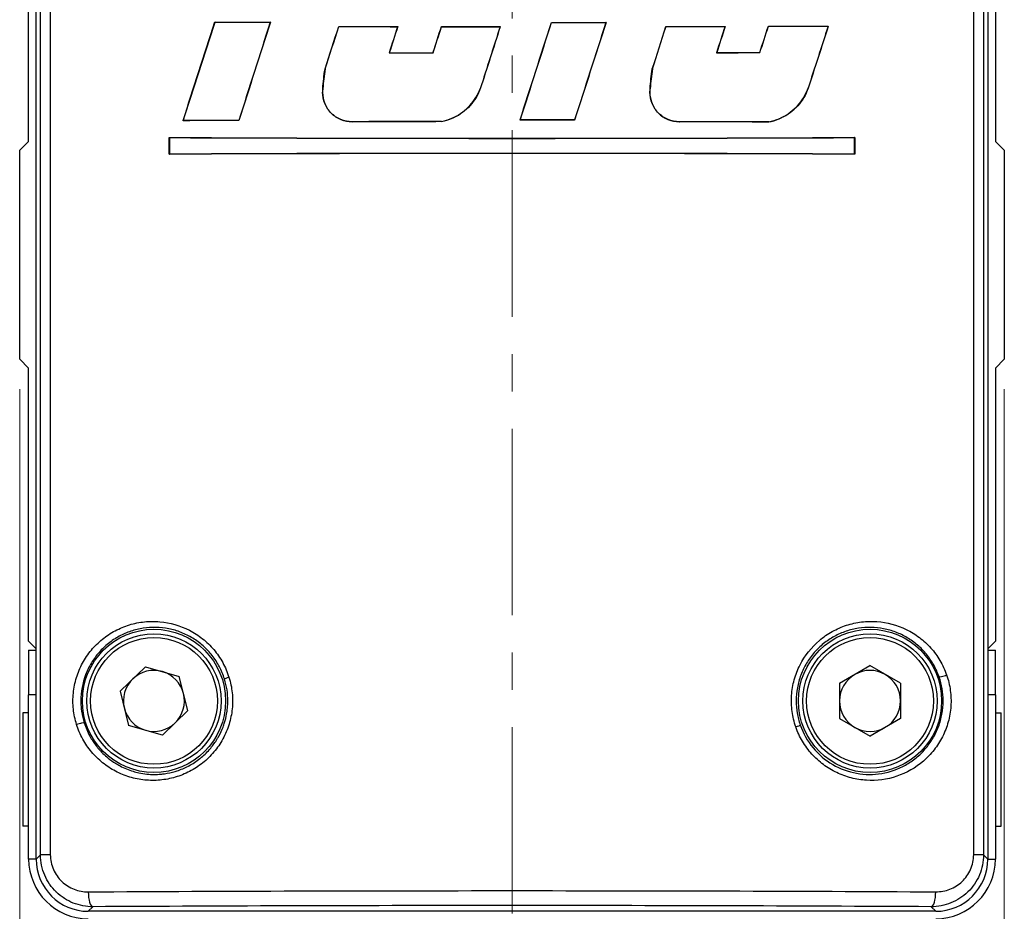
# Model space of a CAD drawing. Header units: inches. Extents: x 0 to 5766, y -2164 to 1330.
# Tile 169 of 210: x 4483 to 4516, y 101 to 131. Entities that reach past the tile are written whole.
import ezdxf

# ---------------------------------------------------------------- set-up
doc = ezdxf.new("R2010")
doc.units = ezdxf.units.IN
doc.header["$MEASUREMENT"] = 0
doc.linetypes.add('CENTER', pattern=[2, 1.25, -0.25, 0.25, -0.25])
for name, color, linetype, lineweight in [('AM_5', 3, 'Continuous', 15), ('AM_7', 4, 'CENTER', 15), ('可見 (ISO)', 7, 'Continuous', 25), ('窄部可見 (ISO)', 7, 'Continuous', 25)]:
    doc.layers.add(name, color=color, linetype=linetype, lineweight=lineweight)
doc.styles.add('尺寸標註', font='romans.shx', dxfattribs={"bigfont": 'CHINESET.SHX'})
doc.dimstyles.new('CNS1$0', dxfattribs={"dimtxt": 2.5, "dimasz": 2.5, "dimexe": 1, "dimexo": 1, "dimgap": 1.5, "dimtad": 1, "dimtoh": 1, "dimdec": 1, "dimdsep": 46, "dimtxsty": '尺寸標註', "dimcen": 0, "dimclrd": 2, "dimclre": 2, "dimclrt": 1, "dimadec": 0, "dimazin": 2, "dimtp": 0.1, "dimtm": 0.1, "dimtfac": 0.71, "dimtdec": 1, "dimtmove": 0, "dimatfit": 0, "dimfxl": 0, "dimlwd": 13, "dimlwe": 13, "dimarcsym": 0})

# ---------------------------------------------------------------- blocks, each defined once
blk = doc.blocks.new('*D447')
at = {"layer": 'AM_5', "color": 2, "lineweight": 13}
for p, q in [((4482.97, 118.152), (4482.97, 70.292)), ((4515.97, 118.152), (4515.97, 70.292)), ((4485.47, 71.292), (4513.47, 71.292))]:
    blk.add_line(p, q, dxfattribs=at)
at = {"layer": 'AM_5', "color": 2}
for points in [[(4485.47, 71.708), (4485.47, 70.875), (4482.97, 71.292)], [(4513.47, 71.708), (4513.47, 70.875), (4515.97, 71.292)]]:
    blk.add_solid(points, dxfattribs=at)
at = {"layer": 'Defpoints', "color": 0}
for p in [(4482.97, 119.152), (4515.97, 119.152), (4515.97, 71.292)]:
    blk.add_point(p, dxfattribs=at)
at = {"layer": 'AM_5', "color": 1, "insert": (4499.47, 74.042), "char_height": 2.5, "attachment_point": 5, "style": '尺寸標註'}
blk.add_mtext('33', dxfattribs=at)

msp = doc.modelspace()

# ---------------------------------------------------------------- linework, layer by layer
at = {"layer": 'AM_7', "ltscale": 5}
msp.add_line((4499.47, 196.823), (4499.47, 90.292), dxfattribs=at)
at = {"layer": '可見 (ISO)'}
for p, q in [((4483.52, 102.402), (4483.52, 159.852)), ((4515.42, 159.852), (4515.42, 102.402)), ((4483.27, 126.452), (4483.27, 152.78)), ((4515.67, 152.78), (4515.67, 126.452)), ((4489.513, 130.451), (4489.516, 130.448)), ((4491.371, 130.445), (4491.367, 130.441)), ((4500.791, 130.432), (4500.794, 130.429)), ((4502.621, 130.434), (4502.616, 130.43)), ((4493.663, 130.301), (4493.665, 130.298)), ((4495.641, 130.297), (4495.636, 130.294)), ((4497.106, 130.296), (4497.108, 130.292)), ((4499.076, 130.295), (4499.071, 130.291)), ((4504.629, 130.3), (4504.631, 130.296)), ((4506.616, 130.304), (4506.611, 130.301)), ((4508.062, 130.309), (4508.064, 130.305)), ((4510.071, 130.316), (4510.066, 130.313)), ((4495.356, 129.419), (4495.351, 129.415)), ((4496.82, 129.417), (4496.823, 129.413)), ((4506.329, 129.425), (4506.324, 129.421)), ((4507.777, 129.429), (4507.779, 129.425)), ((4493.204, 128.878), (4493.207, 128.877)), ((4504.172, 128.877), (4504.176, 128.877)), ((4493.128, 128.217), (4493.132, 128.217)), ((4498.406, 128.212), (4498.403, 128.213)), ((4504.097, 128.217), (4504.101, 128.216)), ((4509.389, 128.206), (4509.386, 128.207)), ((4488.444, 127.143), (4488.449, 127.146)), ((4490.315, 127.15), (4490.313, 127.153)), ((4497.106, 127.111), (4497.106, 127.115)), ((4499.741, 127.166), (4499.746, 127.17)), ((4501.569, 127.165), (4501.566, 127.169)), ((4508.072, 127.098), (4508.072, 127.102)), ((4482.97, 126.152), (4483.27, 126.452)), ((4487.983, 126.581), (4487.987, 126.578)), ((4487.983, 126.02), (4487.983, 126.581)), ((4487.987, 126.578), (4487.987, 126.023)), ((4510.956, 126.581), (4510.953, 126.578)), ((4510.953, 126.023), (4510.953, 126.578)), ((4510.956, 126.581), (4510.956, 126.02)), ((4515.67, 126.452), (4515.97, 126.152)), ((4482.97, 119.152), (4482.97, 126.152)), ((4515.97, 126.152), (4515.97, 119.152)), ((4487.983, 126.02), (4487.987, 126.023)), ((4510.956, 126.02), (4510.953, 126.023)), ((4483.27, 118.852), (4482.97, 119.152)), ((4515.97, 119.152), (4515.67, 118.852)), ((4483.27, 109.702), (4483.27, 118.852)), ((4515.67, 118.852), (4515.67, 109.702)), ((4483.52, 109.452), (4483.27, 109.702)), ((4515.67, 109.702), (4515.42, 109.452)), ((4483.27, 109.402), (4483.27, 107.902)), ((4483.27, 109.402), (4483.52, 109.402)), ((4485.37, 109.402), (4485.37, 109.402)), ((4485.699, 109.402), (4485.699, 109.402)), ((4515.42, 109.402), (4515.67, 109.402)), ((4515.67, 107.902), (4515.67, 109.402)), ((4486.334, 108.026), (4487.183, 108.847)), ((4487.183, 108.847), (4488.318, 108.523)), ((4510.446, 108.291), (4511.468, 108.883)), ((4512.491, 108.294), (4511.468, 108.883)), ((4488.605, 107.378), (4488.318, 108.523)), ((4510.446, 108.291), (4510.448, 107.11)), ((4512.491, 108.294), (4512.493, 107.113)), ((4486.334, 108.026), (4486.621, 106.881)), ((4483.27, 102.402), (4483.27, 107.902)), ((4515.67, 107.902), (4515.67, 102.402)), ((4483.07, 107.302), (4483.07, 103.502)), ((4483.27, 107.302), (4483.07, 107.302)), ((4487.757, 106.557), (4488.605, 107.378)), ((4515.67, 107.302), (4515.87, 107.302)), ((4515.87, 103.502), (4515.87, 107.302)), ((4510.448, 107.11), (4511.471, 106.521)), ((4512.493, 107.113), (4511.471, 106.521)), ((4487.757, 106.557), (4486.621, 106.881)), ((4483.27, 103.502), (4483.07, 103.502)), ((4515.67, 103.502), (4515.87, 103.502)), ((4513.67, 100.652), (4485.269, 100.652))]:
    msp.add_line(p, q, dxfattribs=at)
for centre, radius in [((4487.47, 107.702), 2.4), ((4487.47, 107.702), 2.25), ((4511.47, 107.702), 2.4), ((4511.47, 107.702), 2.25)]:
    msp.add_circle(centre, radius, dxfattribs=at)
for centre, radius, start, end in [((4486.97, 111.902), 2.25, 304.4384, 304.4434), ((4486.97, 111.902), 2.5, 308.2415, 308.2422), ((4511.97, 111.902), 2.5, 231.7578, 231.7585), ((4511.97, 111.902), 2.25, 290.5104, 290.5113), ((4487.47, 107.702), 1.022, 74.0712, 134.0712), ((4487.47, 107.702), 1.022, 14.0712, 74.0712), ((4511.47, 107.702), 1.022, 120.0782, 180.0782), ((4511.47, 107.702), 1.022, 60.0782, 120.0782), ((4511.47, 107.702), 1.022, 0.0782, 60.0782), ((4487.47, 107.702), 1.022, 134.0712, 194.0712), ((4487.47, 107.702), 1.022, 314.0712, 14.0712), ((4511.47, 107.702), 1.022, 180.0782, 240.0782), ((4511.47, 107.702), 1.022, 300.0782, 0.0782), ((4487.47, 107.702), 1.022, 194.0712, 254.0712), ((4487.47, 107.702), 1.022, 254.0712, 314.0712), ((4511.47, 107.702), 1.022, 240.0782, 300.0782), ((4485.27, 102.402), 2, 180, 270), ((4513.67, 102.402), 2, 270, 0)]:
    msp.add_arc(centre, radius, start, end, dxfattribs=at)
for centre, major_axis, ratio, start_param, end_param in [((4499.47, 163.946), (-45.744, -142.233), 0.005344, 1.310785, 1.334792), ((4499.47, 163.946), (-45.944, -142.854), 0.005344, 1.311977, 1.335821), ((4499.47, 131.23), (45.744, 0), 0.017452, 4.492968, 4.534412), ((4499.47, 131.23), (-45.944, 0), 0.017452, 1.352404, 1.393495), ((4507.058, 152.418), (144.238, 448.348), 0.017452, 1.625447, 1.63279), ((4507.02, 152.413), (-143.559, -446.239), 0.017452, 4.767252, 4.774645), ((4491.363, 128.931), (149.428, 464.48), 0.017452, 4.714204, 4.721236), ((4491.328, 128.931), (-150.081, -466.511), 0.017452, 1.572635, 1.579622), ((4499.47, 131.23), (45.743, 0), 0.017452, 4.741284, 4.78134), ((4499.47, 131.23), (-45.943, 0), 0.017452, 1.599621, 1.639342), ((4507.56, 118.091), (148.924, 462.915), 0.017452, 1.549753, 1.556801), ((4507.524, 118.092), (-148.266, -460.869), 0.017452, 4.691221, 4.698315), ((4491.495, 150.503), (144.878, 450.339), 0.017452, 4.669968, 4.673131), ((4491.46, 150.506), (-145.55, -452.428), 0.017452, 1.528587, 1.531729), ((4499.47, 131.093), (45.743, 0), 0.017452, 4.585094, 4.628584), ((4499.47, 131.093), (-45.943, 0), 0.017452, 1.444115, 1.487251), ((4507.405, 139.475), (147.931, 455.72), 0.017452, 1.596609, 1.598538), ((4507.37, 139.475), (-147.28, -453.713), 0.017452, 4.738283, 4.740219), ((4491.548, 140.111), (147.149, 453.311), 0.017452, 4.694461, 4.6964), ((4491.513, 140.112), (-147.801, -455.32), 0.017452, 1.552964, 1.554894), ((4499.47, 131.093), (45.743, 0), 0.017452, 4.660689, 4.703778), ((4499.47, 131.093), (-45.943, 0), 0.017452, 1.519377, 1.562119), ((4507.612, 128.911), (150.083, 466.516), 0.017452, 1.573454, 1.577908), ((4507.576, 128.911), (-149.429, -464.485), 0.017452, 4.715026, 4.71951), ((4491.49, 116.946), (147.806, 459.439), 0.017452, 4.743975, 4.747071), ((4491.454, 116.946), (-148.467, -461.493), 0.017452, 1.602266, 1.605344), ((4499.47, 131.093), (45.743, 0), 0.017452, 4.825414, 4.869249), ((4499.47, 131.093), (-45.943, 0), 0.017452, 1.683384, 1.72686), ((4507.333, 106.37), (143.043, 440.663), 0.017452, 1.522128, 1.524128), ((4507.299, 106.375), (-142.369, -438.584), 0.017452, 4.663468, 4.665477), ((4492.022, 106.971), (142.673, 439.523), 0.017452, 4.769172, 4.771177), ((4491.983, 106.966), (-143.347, -441.598), 0.017452, 1.627343, 1.629338), ((4499.47, 131.093), (45.744, 0), 0.017452, 4.901339, 4.946269), ((4499.47, 131.093), (-45.944, 0), 0.017452, 1.758971, 1.803529), ((4507.495, 96.64), (138.388, 430.163), 0.017452, 1.498052, 1.502962), ((4507.462, 96.656), (-137.684, -427.975), 0.017452, 4.639273, 4.644219), ((4499.47, 130.214), (-45.943, 0), 0.017452, 1.48103, 1.513152), ((4499.47, 130.214), (45.743, 0), 0.017452, 4.622335, 4.654437), ((4499.47, 130.214), (-45.944, 0), 0.017452, 1.720553, 1.752668), ((4499.47, 130.214), (45.744, 0), 0.017452, 4.862913, 4.895007), ((4499.47, 126.368), (-45.744, 0), 0.017452, 4.913878, 4.955821), ((4499.47, 126.368), (45.944, 0), 0.017452, 1.771454, 1.813036), ((4499.47, 126.314), (45.943, 0), 0.017452, 1.622277, 1.687601), ((4499.47, 126.314), (-45.743, 0), 0.017452, 4.764087, 4.829706), ((4499.47, 126.368), (-45.743, 0), 0.017452, 4.666489, 4.706462), ((4499.47, 126.368), (45.943, 0), 0.017452, 1.525152, 1.564791), ((4499.47, 126.314), (45.944, 0), 0.017452, 1.382444, 1.448358), ((4499.47, 126.314), (-45.744, 0), 0.017452, 4.523196, 4.589413), ((4499.47, 127.354), (45.743, 0), 0.017452, 4.45856, 4.966217), ((4499.47, 127.354), (-45.95, 0), 0.017455, 1.318216, 1.823376), ((4499.47, 125.247), (-45.743, 0), 0.017452, 4.45856, 4.966217), ((4499.47, 125.247), (45.95, 0), 0.017455, 1.318216, 1.823376), ((4485.27, 102.402), (1.238, 1.238), 0.999695, 2.356347, 3.926839), ((4513.669, 102.402), (-1.238, 1.238), 0.999695, 2.356347, 3.926839)]:
    msp.add_ellipse(centre, major_axis=major_axis, ratio=ratio, start_param=start_param, end_param=end_param, dxfattribs=at)
for points in [[(4493.128, 128.217), (4493.142, 128.436), (4493.168, 128.657), (4493.204, 128.878)], [(4493.207, 128.877), (4493.171, 128.656), (4493.145, 128.435), (4493.132, 128.217)], [(4504.097, 128.217), (4504.111, 128.435), (4504.136, 128.656), (4504.172, 128.877)], [(4504.176, 128.877), (4504.14, 128.656), (4504.114, 128.435), (4504.101, 128.216)]]:
    msp.add_open_spline(points, degree=3, dxfattribs=at)
for points, knots in [([(4493.128, 128.217), (4493.123, 128.176), (4493.121, 128.134), (4493.121, 127.97), (4493.146, 127.838), (4493.246, 127.594), (4493.322, 127.484), (4493.498, 127.308), (4493.609, 127.232), (4493.853, 127.131), (4493.986, 127.107), (4494.112, 127.107), (4494.114, 127.107), (4494.116, 127.107)], [-0.3106286, -0.3106286, -0.3106286, -0.3106286, -0.2985275, -0.2985275, -0.2612771, -0.2612771, -0.2240267, -0.2240267, -0.1865013, -0.1865013, -0.148976, -0.148976, -0.1484135, -0.1484135, -0.1484135, -0.1484135]), ([(4494.116, 127.111), (4494.114, 127.111), (4494.112, 127.111), (4493.986, 127.11), (4493.854, 127.135), (4493.611, 127.235), (4493.5, 127.311), (4493.325, 127.486), (4493.249, 127.596), (4493.149, 127.839), (4493.124, 127.97), (4493.124, 128.094), (4493.124, 128.134), (4493.127, 128.175), (4493.132, 128.217)], [0.4453362, 0.4453362, 0.4453362, 0.4453362, 0.4458977, 0.4458977, 0.4832863, 0.4832863, 0.520675, 0.520675, 0.5577925, 0.5577925, 0.59491, 0.59491, 0.59491, 0.6069789, 0.6069789, 0.6069789, 0.6069789]), ([(4497.106, 127.115), (4497.219, 127.138), (4497.332, 127.171), (4497.654, 127.305), (4497.85, 127.439), (4498.158, 127.748), (4498.292, 127.943), (4498.388, 128.176), (4498.396, 128.194), (4498.403, 128.213)], [-0.7547784, -0.7547784, -0.7547784, -0.7547784, -0.7217015, -0.7217015, -0.65609, -0.65609, -0.5905844, -0.5905844, -0.5849967, -0.5849967, -0.5849967, -0.5849967]), ([(4498.406, 128.212), (4498.399, 128.193), (4498.392, 128.175), (4498.295, 127.942), (4498.161, 127.746), (4497.852, 127.436), (4497.656, 127.302), (4497.333, 127.168), (4497.219, 127.134), (4497.106, 127.111)], [0.0600303, 0.0600303, 0.0600303, 0.0600303, 0.065637, 0.065637, 0.1312739, 0.1312739, 0.1970178, 0.1970178, 0.2301933, 0.2301933, 0.2301933, 0.2301933]), ([(4504.097, 128.217), (4504.092, 128.175), (4504.09, 128.134), (4504.09, 127.97), (4504.114, 127.838), (4504.215, 127.596), (4504.29, 127.485), (4504.465, 127.309), (4504.576, 127.233), (4504.819, 127.132), (4504.951, 127.107), (4505.077, 127.107), (4505.079, 127.107), (4505.081, 127.107)], [-0.3108484, -0.3108484, -0.3108484, -0.3108484, -0.2987826, -0.2987826, -0.2616698, -0.2616698, -0.224557, -0.224557, -0.187125, -0.187125, -0.1496929, -0.1496929, -0.1491299, -0.1491299, -0.1491299, -0.1491299]), ([(4505.081, 127.11), (4505.079, 127.11), (4505.077, 127.11), (4504.952, 127.11), (4504.82, 127.135), (4504.578, 127.236), (4504.467, 127.312), (4504.293, 127.487), (4504.218, 127.598), (4504.118, 127.839), (4504.093, 127.971), (4504.093, 128.094), (4504.093, 128.134), (4504.096, 128.175), (4504.101, 128.216)], [0.4462988, 0.4462988, 0.4462988, 0.4462988, 0.4468607, 0.4468607, 0.4841574, 0.4841574, 0.5214541, 0.5214541, 0.5584352, 0.5584352, 0.5954163, 0.5954163, 0.5954163, 0.6074502, 0.6074502, 0.6074502, 0.6074502]), ([(4508.072, 127.102), (4508.188, 127.124), (4508.303, 127.158), (4508.631, 127.293), (4508.829, 127.429), (4509.14, 127.741), (4509.275, 127.937), (4509.372, 128.17), (4509.379, 128.188), (4509.386, 128.207)], [-0.7666931, -0.7666931, -0.7666931, -0.7666931, -0.7323964, -0.7323964, -0.6649503, -0.6649503, -0.5987622, -0.5987622, -0.5932187, -0.5932187, -0.5932187, -0.5932187]), ([(4509.389, 128.206), (4509.382, 128.187), (4509.375, 128.169), (4509.278, 127.935), (4509.143, 127.739), (4508.831, 127.426), (4508.633, 127.29), (4508.304, 127.155), (4508.188, 127.121), (4508.072, 127.098)], [0.0607615, 0.0607615, 0.0607615, 0.0607615, 0.066323, 0.066323, 0.132646, 0.132646, 0.2002419, 0.2002419, 0.2346492, 0.2346492, 0.2346492, 0.2346492])]:
    msp.add_open_spline(points, degree=3, knots=knots, dxfattribs=at)
at = {"layer": '窄部可見 (ISO)'}
for p, q in [((4483.665, 102.547), (4483.665, 159.706)), ((4483.996, 159.706), (4483.996, 102.547)), ((4514.943, 102.547), (4514.943, 159.706)), ((4515.274, 159.706), (4515.274, 102.547)), ((4494.116, 127.107), (4494.116, 127.111)), ((4505.081, 127.107), (4505.081, 127.11)), ((4483.52, 107.902), (4483.27, 107.902)), ((4515.67, 107.902), (4515.42, 107.902)), ((4483.52, 102.402), (4483.27, 102.402)), ((4483.52, 102.402), (4483.665, 102.547)), ((4483.996, 102.547), (4483.665, 102.547)), ((4483.671, 102.402), (4483.671, 102.402)), ((4484.005, 102.402), (4484.005, 102.402)), ((4515.274, 102.547), (4514.943, 102.547)), ((4515.268, 102.402), (4515.268, 102.402)), ((4515.274, 102.547), (4515.42, 102.402)), ((4515.42, 102.402), (4515.67, 102.402)), ((4485.423, 100.805), (4485.269, 100.652)), ((4513.67, 100.652), (4513.517, 100.805)), ((4513.67, 100.811), (4513.67, 100.811))]:
    msp.add_line(p, q, dxfattribs=at)
for centre in [(4487.47, 107.702), (4511.47, 107.702)]:
    msp.add_circle(centre, 2.125, dxfattribs=at)
for centre, start, end in [((4486.97, 111.902), 301.5999, 301.6057), ((4511.97, 111.902), 287.6717, 287.6721)]:
    msp.add_arc(centre, 2.125, start, end, dxfattribs=at)
for centre, major_axis, ratio, start_param, end_param in [((4513.973, 108.574), (-0.189, -0.065), 0.109215, 0.017558, 1.876428), ((4490.025, 108.495), (-0.191, -0.059), 0.062926, 4.911673, 6.265697), ((4484.94, 106.91), (0.191, 0.059), 0.099527, 0.01754, 1.880288), ((4508.941, 106.829), (0.189, 0.065), 0.069409, 4.910151, 6.26569), ((4485.423, 101.305), (0.003, -0.5), 0.310429, 4.710619, 6.264825), ((4513.517, 101.305), (-0.003, -0.5), 0.310429, 0.01836, 1.572566)]:
    msp.add_ellipse(centre, major_axis=major_axis, ratio=ratio, start_param=start_param, end_param=end_param, dxfattribs=at)
for points, knots in [([(4484.876, 106.91), (4484.823, 107.079), (4484.787, 107.252), (4484.769, 107.429), (4484.751, 107.606), (4484.751, 107.786), (4484.768, 107.962), (4484.785, 108.139), (4484.82, 108.312), (4484.872, 108.481), (4484.924, 108.65), (4484.993, 108.815), (4485.077, 108.969), (4485.16, 109.123), (4485.259, 109.268), (4485.371, 109.403), (4485.483, 109.538), (4485.607, 109.659), (4485.74, 109.768), (4485.874, 109.876), (4486.021, 109.973), (4486.173, 110.054), (4486.324, 110.134), (4486.483, 110.2), (4486.647, 110.25), (4486.811, 110.3), (4486.982, 110.334), (4487.152, 110.352), (4487.322, 110.37), (4487.494, 110.371), (4487.666, 110.356), (4488.012, 110.325), (4488.346, 110.229), (4488.658, 110.069), (4488.814, 109.988), (4488.96, 109.894), (4489.097, 109.786), (4489.233, 109.677), (4489.361, 109.553), (4489.475, 109.419), (4489.589, 109.284), (4489.688, 109.14), (4489.774, 108.985), (4489.859, 108.831), (4489.93, 108.665), (4489.983, 108.495)], [0.016662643, 0.016662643, 0.016662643, 0.016662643, 0.017195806, 0.017195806, 0.017195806, 0.017729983, 0.017729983, 0.017729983, 0.018267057, 0.018267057, 0.018267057, 0.018804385, 0.018804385, 0.018804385, 0.019342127, 0.019342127, 0.019342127, 0.019880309, 0.019880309, 0.019880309, 0.02041893, 0.02041893, 0.02041893, 0.020957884, 0.020957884, 0.020957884, 0.021497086, 0.021497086, 0.021497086, 0.022036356, 0.022036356, 0.022036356, 0.023114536, 0.023114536, 0.023114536, 0.023653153, 0.023653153, 0.023653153, 0.024190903, 0.024190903, 0.024190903, 0.024728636, 0.024728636, 0.024728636, 0.025266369, 0.025266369, 0.025266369, 0.025266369]), ([(4508.982, 106.829), (4508.924, 106.999), (4508.882, 107.172), (4508.835, 107.527), (4508.829, 107.708), (4508.854, 108.063), (4508.883, 108.238), (4508.978, 108.58), (4509.043, 108.748), (4509.283, 109.22), (4509.508, 109.503), (4509.907, 109.842), (4510.053, 109.943), (4510.357, 110.112), (4510.515, 110.181), (4510.844, 110.288), (4511.015, 110.326), (4511.355, 110.367), (4511.526, 110.372), (4512.042, 110.336), (4512.375, 110.246), (4512.841, 110.019), (4512.987, 109.93), (4513.261, 109.723), (4513.39, 109.604), (4513.623, 109.345), (4513.725, 109.205), (4513.903, 108.904), (4513.979, 108.741), (4514.037, 108.574)], [0.016614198, 0.016614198, 0.016614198, 0.016614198, 0.01715223, 0.01715223, 0.017690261, 0.017690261, 0.018228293, 0.018228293, 0.018766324, 0.018766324, 0.019842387, 0.019842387, 0.020380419, 0.020380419, 0.02091845, 0.02091845, 0.021456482, 0.021456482, 0.021994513, 0.021994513, 0.023070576, 0.023070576, 0.023608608, 0.023608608, 0.024146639, 0.024146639, 0.024684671, 0.024684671, 0.025222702, 0.025222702, 0.025222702, 0.025222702]), ([(4489.834, 108.436), (4489.789, 108.578), (4489.731, 108.718), (4489.593, 108.98), (4489.513, 109.104), (4489.332, 109.336), (4489.23, 109.445), (4489.011, 109.64), (4488.894, 109.727), (4488.646, 109.879), (4488.514, 109.944), (4488.245, 110.05), (4488.108, 110.09), (4487.826, 110.147), (4487.681, 110.163), (4487.395, 110.169), (4487.253, 110.16), (4486.972, 110.117), (4486.831, 110.083), (4486.56, 109.992), (4486.43, 109.935), (4486.178, 109.797), (4486.057, 109.717), (4485.832, 109.537), (4485.727, 109.437), (4485.535, 109.218), (4485.448, 109.099), (4485.297, 108.848), (4485.233, 108.716), (4485.074, 108.297), (4485.019, 108.003), (4485.019, 107.702)], [0.008449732, 0.008449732, 0.008449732, 0.008449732, 0.008899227, 0.008899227, 0.009348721, 0.009348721, 0.009798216, 0.009798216, 0.01024771, 0.01024771, 0.010697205, 0.010697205, 0.011146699, 0.011146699, 0.011596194, 0.011596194, 0.012045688, 0.012045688, 0.012495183, 0.012495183, 0.012944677, 0.012944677, 0.013394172, 0.013394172, 0.013843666, 0.013843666, 0.014293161, 0.014293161, 0.014742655, 0.014742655, 0.015641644, 0.015641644, 0.015641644, 0.015641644]), ([(4513.785, 108.508), (4513.736, 108.647), (4513.675, 108.782), (4513.533, 109.036), (4513.452, 109.154), (4513.27, 109.377), (4513.168, 109.481), (4512.951, 109.666), (4512.836, 109.749), (4512.593, 109.893), (4512.463, 109.956), (4512.199, 110.056), (4512.064, 110.095), (4511.787, 110.148), (4511.644, 110.163), (4511.361, 110.169), (4511.221, 110.159), (4510.94, 110.116), (4510.8, 110.081), (4510.529, 109.989), (4510.398, 109.932), (4510.146, 109.793), (4510.024, 109.712), (4509.799, 109.53), (4509.695, 109.43), (4509.503, 109.21), (4509.416, 109.09), (4509.267, 108.839), (4509.203, 108.707), (4509.099, 108.43), (4509.06, 108.287), (4509.007, 107.998), (4508.994, 107.851), (4508.994, 107.702)], [0.008491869, 0.008491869, 0.008491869, 0.008491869, 0.008936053, 0.008936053, 0.009380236, 0.009380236, 0.00982442, 0.00982442, 0.010268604, 0.010268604, 0.010712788, 0.010712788, 0.011156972, 0.011156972, 0.011601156, 0.011601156, 0.01204534, 0.01204534, 0.012489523, 0.012489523, 0.012933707, 0.012933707, 0.013377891, 0.013377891, 0.013822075, 0.013822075, 0.014266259, 0.014266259, 0.014710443, 0.014710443, 0.015154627, 0.015154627, 0.015598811, 0.015598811, 0.015598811, 0.015598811]), ([(4514.037, 108.574), (4514.095, 108.406), (4514.137, 108.231), (4514.184, 107.878), (4514.19, 107.701), (4514.166, 107.345), (4514.136, 107.168), (4514.042, 106.827), (4513.978, 106.661), (4513.819, 106.345), (4513.725, 106.198), (4513.509, 105.924), (4513.387, 105.796), (4512.994, 105.459), (4512.688, 105.286), (4512.041, 105.068), (4511.693, 105.022), (4511.18, 105.052), (4511.008, 105.079), (4510.673, 105.165), (4510.511, 105.224), (4510.198, 105.373), (4510.046, 105.465), (4509.767, 105.673), (4509.637, 105.791), (4509.402, 106.053), (4509.295, 106.197), (4509.116, 106.5), (4509.041, 106.66), (4508.982, 106.829)], [0.007999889, 0.007999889, 0.007999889, 0.007999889, 0.008538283, 0.008538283, 0.009076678, 0.009076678, 0.009615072, 0.009615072, 0.010153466, 0.010153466, 0.010691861, 0.010691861, 0.011230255, 0.011230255, 0.012307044, 0.012307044, 0.013383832, 0.013383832, 0.013922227, 0.013922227, 0.014460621, 0.014460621, 0.014999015, 0.014999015, 0.01553741, 0.01553741, 0.016075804, 0.016075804, 0.016614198, 0.016614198, 0.016614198, 0.016614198]), ([(4489.983, 108.495), (4490.037, 108.325), (4490.073, 108.148), (4490.109, 107.794), (4490.109, 107.617), (4490.074, 107.261), (4490.038, 107.086), (4489.933, 106.748), (4489.863, 106.582), (4489.693, 106.271), (4489.593, 106.126), (4489.367, 105.856), (4489.239, 105.732), (4488.966, 105.514), (4488.82, 105.419), (4488.509, 105.258), (4488.347, 105.193), (4488.017, 105.097), (4487.846, 105.064), (4487.502, 105.033), (4487.331, 105.034), (4486.991, 105.068), (4486.82, 105.102), (4486.492, 105.201), (4486.334, 105.265), (4486.03, 105.425), (4485.884, 105.521), (4485.615, 105.737), (4485.492, 105.857), (4485.267, 106.125), (4485.167, 106.271), (4484.999, 106.577), (4484.929, 106.739), (4484.876, 106.91)], [0.008052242, 0.008052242, 0.008052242, 0.008052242, 0.008590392, 0.008590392, 0.009128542, 0.009128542, 0.009666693, 0.009666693, 0.010204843, 0.010204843, 0.010742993, 0.010742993, 0.011281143, 0.011281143, 0.011819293, 0.011819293, 0.012357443, 0.012357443, 0.012895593, 0.012895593, 0.013433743, 0.013433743, 0.013971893, 0.013971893, 0.014510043, 0.014510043, 0.015048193, 0.015048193, 0.015586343, 0.015586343, 0.016124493, 0.016124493, 0.016662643, 0.016662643, 0.016662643, 0.016662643]), ([(4489.946, 107.702), (4489.946, 107.826), (4489.936, 107.949), (4489.918, 108.072), (4489.899, 108.194), (4489.871, 108.317), (4489.834, 108.436)], [0.0077021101, 0.0077021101, 0.0077021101, 0.0077021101, 0.0080759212, 0.0080759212, 0.0080759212, 0.0084497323, 0.0084497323, 0.0084497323, 0.0084497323]), ([(4513.92, 107.702), (4513.92, 107.839), (4513.909, 107.974), (4513.863, 108.245), (4513.829, 108.379), (4513.785, 108.508)], [0.0076672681, 0.0076672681, 0.0076672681, 0.0076672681, 0.0080795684, 0.0080795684, 0.0084918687, 0.0084918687, 0.0084918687, 0.0084918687]), ([(4485.019, 107.702), (4485.019, 107.618), (4485.024, 107.533), (4485.032, 107.449), (4485.036, 107.41), (4485.041, 107.37), (4485.048, 107.33), (4485.066, 107.208), (4485.094, 107.088), (4485.131, 106.969)], [0.015641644, 0.015641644, 0.015641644, 0.015641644, 0.0158933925, 0.0158933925, 0.0158933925, 0.0160132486, 0.0160132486, 0.0160132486, 0.0163848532, 0.0163848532, 0.0163848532, 0.0163848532]), ([(4485.131, 106.969), (4485.18, 106.812), (4485.243, 106.663), (4485.321, 106.521), (4485.383, 106.406), (4485.456, 106.295), (4485.537, 106.191), (4485.555, 106.167), (4485.574, 106.144), (4485.593, 106.121), (4485.697, 105.997), (4485.81, 105.885), (4485.934, 105.786), (4486.011, 105.723), (4486.092, 105.665), (4486.177, 105.612), (4486.228, 105.58), (4486.28, 105.55), (4486.332, 105.523), (4486.472, 105.449), (4486.618, 105.389), (4486.769, 105.343), (4486.834, 105.323), (4486.901, 105.306), (4486.968, 105.292), (4487.057, 105.273), (4487.146, 105.259), (4487.235, 105.25), (4487.392, 105.234), (4487.549, 105.233), (4487.708, 105.248), (4487.746, 105.251), (4487.784, 105.256), (4487.822, 105.261), (4487.943, 105.278), (4488.061, 105.303), (4488.177, 105.337), (4488.199, 105.344), (4488.221, 105.351), (4488.242, 105.358), (4488.372, 105.4), (4488.499, 105.453), (4488.622, 105.517), (4488.629, 105.521), (4488.636, 105.524), (4488.642, 105.528), (4488.771, 105.597), (4488.893, 105.676), (4489.008, 105.767), (4489.014, 105.771), (4489.019, 105.776), (4489.025, 105.781), (4489.133, 105.868), (4489.236, 105.965), (4489.328, 106.07), (4489.343, 106.087), (4489.358, 106.105), (4489.373, 106.122), (4489.453, 106.218), (4489.525, 106.319), (4489.59, 106.426), (4489.609, 106.458), (4489.628, 106.492), (4489.647, 106.525), (4489.699, 106.623), (4489.746, 106.724), (4489.785, 106.827), (4489.804, 106.877), (4489.821, 106.927), (4489.837, 106.978), (4489.865, 107.069), (4489.887, 107.161), (4489.905, 107.256), (4489.917, 107.323), (4489.927, 107.392), (4489.934, 107.461), (4489.942, 107.541), (4489.946, 107.622), (4489.946, 107.702)], [0.000508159, 0.000508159, 0.000508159, 0.000508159, 0.001003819, 0.001003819, 0.001003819, 0.001407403, 0.001407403, 0.001407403, 0.001498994, 0.001498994, 0.001498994, 0.001996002, 0.001996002, 0.001996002, 0.002306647, 0.002306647, 0.002306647, 0.002492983, 0.002492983, 0.002492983, 0.002990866, 0.002990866, 0.002990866, 0.003205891, 0.003205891, 0.003205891, 0.003488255, 0.003488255, 0.003488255, 0.003986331, 0.003986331, 0.003986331, 0.004105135, 0.004105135, 0.004105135, 0.004483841, 0.004483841, 0.004483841, 0.004554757, 0.004554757, 0.004554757, 0.004980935, 0.004980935, 0.004980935, 0.005004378, 0.005004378, 0.005004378, 0.005454, 0.005454, 0.005454, 0.005477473, 0.005477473, 0.005477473, 0.005903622, 0.005903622, 0.005903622, 0.005973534, 0.005973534, 0.005973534, 0.006353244, 0.006353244, 0.006353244, 0.006469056, 0.006469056, 0.006469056, 0.006802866, 0.006802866, 0.006802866, 0.006964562, 0.006964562, 0.006964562, 0.007252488, 0.007252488, 0.007252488, 0.007459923, 0.007459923, 0.007459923, 0.00770211, 0.00770211, 0.00770211, 0.00770211]), ([(4508.994, 107.702), (4508.994, 107.564), (4509.006, 107.427), (4509.051, 107.157), (4509.085, 107.024), (4509.13, 106.895)], [0.0155988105, 0.0155988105, 0.0155988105, 0.0155988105, 0.0160090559, 0.0160090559, 0.0164193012, 0.0164193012, 0.0164193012, 0.0164193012]), ([(4509.13, 106.895), (4509.227, 106.614), (4509.372, 106.358), (4509.559, 106.132), (4509.746, 105.905), (4509.968, 105.718), (4510.218, 105.572), (4510.469, 105.426), (4510.737, 105.328), (4511.019, 105.277), (4511.3, 105.226), (4511.583, 105.224), (4511.864, 105.271), (4512.145, 105.318), (4512.411, 105.412), (4512.66, 105.552), (4512.785, 105.621), (4512.902, 105.701), (4513.013, 105.791), (4513.123, 105.881), (4513.227, 105.982), (4513.321, 106.091), (4513.416, 106.2), (4513.5, 106.317), (4513.574, 106.442), (4513.648, 106.567), (4513.712, 106.7), (4513.763, 106.837), (4513.815, 106.974), (4513.854, 107.115), (4513.88, 107.26), (4513.907, 107.405), (4513.92, 107.555), (4513.92, 107.702)], [0.000560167, 0.000560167, 0.000560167, 0.000560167, 0.001448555, 0.001448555, 0.001448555, 0.002336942, 0.002336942, 0.002336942, 0.00322533, 0.00322533, 0.00322533, 0.004113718, 0.004113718, 0.004113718, 0.005002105, 0.005002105, 0.005002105, 0.005446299, 0.005446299, 0.005446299, 0.005890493, 0.005890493, 0.005890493, 0.006334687, 0.006334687, 0.006334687, 0.00677888, 0.00677888, 0.00677888, 0.007223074, 0.007223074, 0.007223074, 0.007667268, 0.007667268, 0.007667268, 0.007667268]), ([(4485.423, 100.805), (4485.197, 100.804), (4484.976, 100.846), (4484.766, 100.929), (4484.661, 100.971), (4484.561, 101.022), (4484.467, 101.083), (4484.464, 101.085), (4484.461, 101.086), (4484.458, 101.088), (4484.366, 101.148), (4484.279, 101.217), (4484.199, 101.294), (4484.196, 101.297), (4484.193, 101.3), (4484.19, 101.302), (4484.111, 101.38), (4484.04, 101.464), (4483.976, 101.555), (4483.974, 101.558), (4483.972, 101.561), (4483.97, 101.564), (4483.907, 101.656), (4483.851, 101.757), (4483.807, 101.86), (4483.715, 102.074), (4483.665, 102.309), (4483.665, 102.547)], [0, 0, 0, 0, 0.000685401, 0.000685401, 0.000685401, 0.001029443, 0.001029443, 0.001029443, 0.00104043, 0.00104043, 0.00104043, 0.001375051, 0.001375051, 0.001375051, 0.00138724, 0.00138724, 0.00138724, 0.001722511, 0.001722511, 0.001722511, 0.00173405, 0.00173405, 0.00173405, 0.002071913, 0.002071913, 0.002071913, 0.00277448, 0.00277448, 0.00277448, 0.00277448]), ([(4483.996, 102.547), (4483.996, 102.377), (4484.032, 102.209), (4484.099, 102.056), (4484.132, 101.98), (4484.174, 101.906), (4484.221, 101.839), (4484.269, 101.771), (4484.323, 101.709), (4484.382, 101.653), (4484.442, 101.596), (4484.507, 101.545), (4484.576, 101.502), (4484.645, 101.459), (4484.717, 101.422), (4484.793, 101.393), (4484.945, 101.333), (4485.104, 101.304), (4485.267, 101.305)], [0, 0, 0, 0, 0.000509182, 0.000509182, 0.000509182, 0.00076434, 0.00076434, 0.00076434, 0.001020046, 0.001020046, 0.001020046, 0.001276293, 0.001276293, 0.001276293, 0.001532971, 0.001532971, 0.001532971, 0.002047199, 0.002047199, 0.002047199, 0.002047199]), ([(4515.274, 102.547), (4515.274, 102.43), (4515.262, 102.315), (4515.239, 102.201), (4515.216, 102.088), (4515.182, 101.976), (4515.136, 101.869), (4515.046, 101.656), (4514.913, 101.462), (4514.75, 101.303), (4514.747, 101.3), (4514.744, 101.298), (4514.741, 101.295), (4514.58, 101.14), (4514.388, 101.016), (4514.182, 100.932), (4514.077, 100.89), (4513.966, 100.858), (4513.855, 100.837), (4513.744, 100.815), (4513.631, 100.805), (4513.517, 100.805)], [0, 0, 0, 0, 0.000347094, 0.000347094, 0.000347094, 0.000694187, 0.000694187, 0.000694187, 0.001388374, 0.001388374, 0.001388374, 0.001400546, 0.001400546, 0.001400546, 0.002082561, 0.002082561, 0.002082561, 0.002429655, 0.002429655, 0.002429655, 0.002776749, 0.002776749, 0.002776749, 0.002776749]), ([(4513.672, 101.305), (4513.834, 101.304), (4513.995, 101.334), (4514.296, 101.451), (4514.437, 101.539), (4514.674, 101.763), (4514.773, 101.902), (4514.874, 102.132), (4514.9, 102.213), (4514.934, 102.378), (4514.943, 102.462), (4514.943, 102.547)], [0, 0, 0, 0, 0.000507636, 0.000507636, 0.001015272, 0.001015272, 0.001522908, 0.001522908, 0.001776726, 0.001776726, 0.002030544, 0.002030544, 0.002030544, 0.002030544]), ([(4485.267, 101.305), (4487.555, 101.318), (4489.902, 101.328), (4492.279, 101.334), (4494.656, 101.341), (4497.063, 101.344), (4499.47, 101.344), (4501.877, 101.344), (4504.283, 101.341), (4506.66, 101.334), (4509.037, 101.328), (4511.384, 101.318), (4513.672, 101.305)], [2.8259433, 2.8259433, 2.8259433, 2.8259433, 2.983768, 2.983768, 2.983768, 3.1415927, 3.1415927, 3.1415927, 3.2994173, 3.2994173, 3.2994173, 3.457242, 3.457242, 3.457242, 3.457242]), ([(4513.517, 100.805), (4511.254, 100.818), (4508.933, 100.828), (4504.231, 100.841), (4501.85, 100.844), (4497.089, 100.844), (4494.709, 100.841), (4490.007, 100.828), (4487.686, 100.818), (4485.423, 100.805)], [2.8259433, 2.8259433, 2.8259433, 2.8259433, 2.983768, 2.983768, 3.1415927, 3.1415927, 3.2994173, 3.2994173, 3.457242, 3.457242, 3.457242, 3.457242])]:
    msp.add_open_spline(points, degree=3, knots=knots, dxfattribs=at)

# ---------------------------------------------------------------- dimensions: what is measured, and where the dimension line sits
at = {"layer": 'AM_5'}
dim = msp.add_linear_dim(base=(4515.97, 71.292), p1=(4482.97, 119.152), p2=(4515.97, 119.152), dimstyle='CNS1$0', override={"dimfxl": 4, "dimarcsym": 1}, dxfattribs=at)
dim.commit()
dim.dimension.update_dxf_attribs({"geometry": '*D447', "text_midpoint": (4499.47, 74.042)})

doc.saveas('drawing.dxf')
